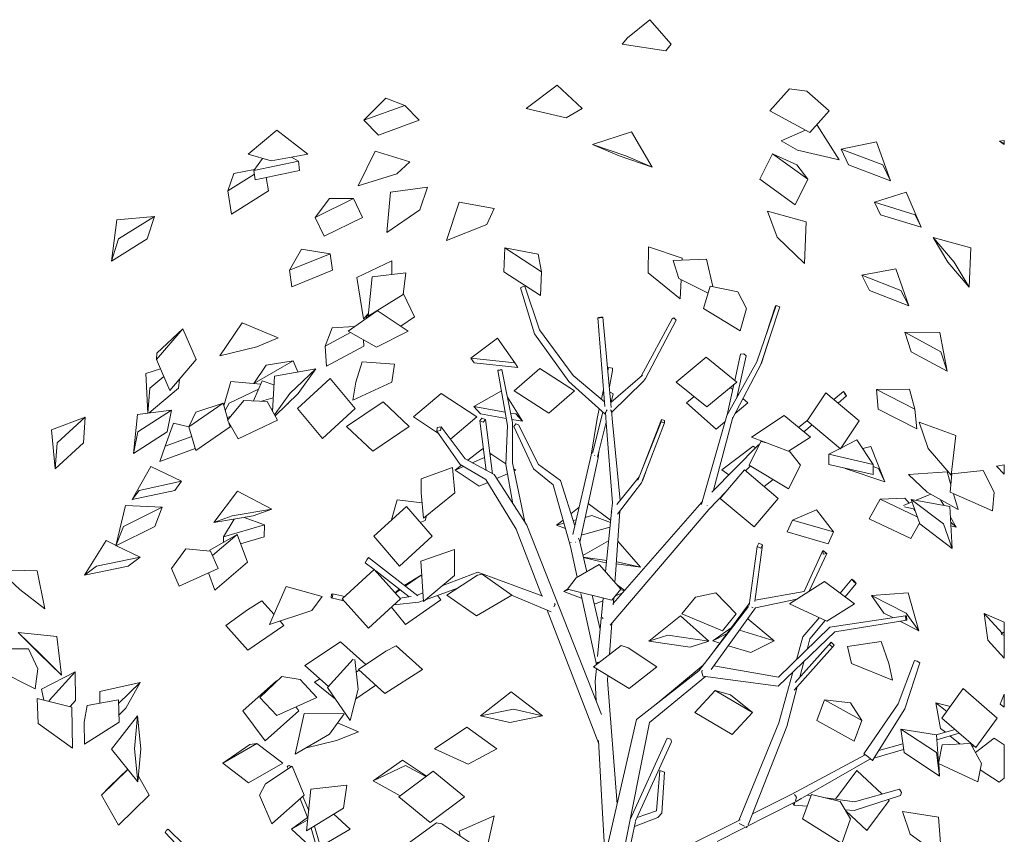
# Model space of a CAD drawing. Extents: x 169645 to 508157, y -5167 to 165945.
# Tile 52 of 130: x 267723 to 270990, y 76473 to 79177. Entities that reach past the tile are written whole.
import ezdxf

# ---------------------------------------------------------------- set-up
doc = ezdxf.new("R2010")
doc.units = 0
doc.header["$MEASUREMENT"] = 0
doc.layers.add('Plomberie Sanitaire', color=7, linetype='Continuous')
doc.layers.add('Végétation', color=7, linetype='Continuous')

msp = doc.modelspace()

# ---------------------------------------------------------------- linework, layer by layer
at = {"layer": 'Plomberie Sanitaire', "linetype": 'Continuous', "lineweight": 20}
for p, q in [((267752, 77089.2), (267650.7, 77089)), ((267783.5, 77022.8), (267752, 77089.2)), ((267774.5, 76956.5), (267641.7, 77022.8)), ((267774.5, 76956.5), (267783.5, 77022.8)), ((267896.3, 76896), (267780.6, 76924.4)), ((267784.9, 76841.7), (267780.6, 76924.4)), ((267897.8, 76758.9), (267896.3, 76896)), ((267897.8, 76758.9), (267784.9, 76841.7))]:
    msp.add_line(p, q, dxfattribs=at)
at = {"layer": 'Végétation', "linetype": 'Continuous', "lineweight": 20}
for p, q in [((269814.5, 79177.4), (269739.9, 79117.6)), ((269885.1, 79095.8), (269814.5, 79177.4)), ((269722.2, 79095.8), (269739.9, 79117.6)), ((269867.3, 79074), (269722.2, 79095.8)), ((269867.3, 79074), (269885.1, 79095.8)), ((269507.1, 78960.3), (269404.1, 78882.9)), ((269589.4, 78882.9), (269507.1, 78960.3)), ((270212.5, 78875.2), (270277.1, 78947.8)), ((270335.2, 78939.6), (270277.1, 78947.8)), ((270409.2, 78875.2), (270335.2, 78939.6)), ((268865.6, 78843.7), (268938.5, 78917.3)), ((268938.5, 78917.3), (269001.2, 78893)), ((268865.6, 78843.7), (269001.2, 78893)), ((269048.9, 78843.7), (269001.2, 78893)), ((269536.7, 78851.5), (269404.1, 78882.9)), ((269536.7, 78851.5), (269589.4, 78882.9)), ((270344.6, 78802.6), (270212.5, 78875.2)), ((270344.6, 78802.6), (270409.2, 78875.2)), ((268913.3, 78794.5), (268865.6, 78843.7)), ((268913.3, 78794.5), (269048.9, 78843.7)), ((268576, 78810.3), (268481, 78730.8)), ((268678.8, 78730.8), (268576, 78810.3)), ((270330.2, 78810.5), (270249.5, 78775.6)), ((270369.4, 78827.5), (270365.1, 78825.6)), ((270442.5, 78712.2), (270369.4, 78827.5)), ((269753.1, 78805.5), (269624.2, 78763.5)), ((269822.1, 78688.3), (269753.1, 78805.5)), ((270249.5, 78775.6), (270249.5, 78775.6)), ((270304, 78743.9), (270249.5, 78775.6)), ((270990.3, 78776.7), (270974.1, 78774.1)), ((270990.3, 78762.8), (270974.1, 78774.1)), ((270990.3, 78766.1), (270974.1, 78774.1)), ((270990.3, 78766.1), (270990.3, 78776.7)), ((268846.5, 78625.9), (268903, 78741.1)), ((268903, 78741.1), (269017.7, 78705.9)), ((269711.9, 78725.9), (269624.2, 78763.5)), ((269734.4, 78725.9), (269624.2, 78763.5)), ((270442.5, 78712.2), (270304, 78743.9)), ((270566.3, 78772.1), (270448.5, 78747.3)), ((270473.6, 78695.1), (270448.5, 78747.3)), ((270587.7, 78695.1), (270448.5, 78747.3)), ((270612.7, 78642.9), (270566.3, 78772.1)), ((270990.3, 78766.1), (270990.3, 78762.8)), ((268557.1, 78709.2), (268481, 78730.8)), ((268500.5, 78677), (268529.2, 78717.1)), ((268557.1, 78709.2), (268678.8, 78730.8)), ((268624.5, 78721.2), (268647.7, 78708)), ((269822.1, 78688.3), (269711.9, 78725.9)), ((269822.1, 78688.3), (269734.4, 78725.9)), ((270179.1, 78647.7), (270221, 78732.2)), ((270301.8, 78695.5), (270221, 78732.2)), ((270338.8, 78647.7), (270221, 78732.2)), ((268433.5, 78666.4), (268502.5, 78679.8)), ((268500.5, 78677), (268647.7, 78708)), ((268504.8, 78646.1), (268500.5, 78677)), ((268504.8, 78646.1), (268652.1, 78677)), ((268652.1, 78677), (268647.7, 78708)), ((268974.5, 78665.9), (269017.7, 78705.9)), ((269017.6, 78705.9), (269017.7, 78705.9)), ((270301.8, 78695.5), (270338.8, 78647.7)), ((270612.7, 78642.9), (270473.6, 78695.1)), ((270612.7, 78642.9), (270587.7, 78695.1)), ((268413.7, 78609), (268433.5, 78666.4)), ((268413.7, 78609), (268502.2, 78664.9)), ((268548.4, 78609), (268541.3, 78653.7)), ((268846.5, 78625.9), (268974.5, 78665.9)), ((270296.8, 78563.3), (270179.1, 78647.7)), ((270296.8, 78563.3), (270338.8, 78647.7)), ((268953.5, 78605), (269076.4, 78621.4)), ((269051.1, 78546), (269076.4, 78621.4)), ((268425.8, 78531.8), (268413.7, 78609)), ((268425.8, 78531.8), (268548.4, 78609)), ((268703.8, 78520.9), (268751.3, 78583.6)), ((268703.8, 78520.9), (268831, 78583.5)), ((268751.3, 78583.6), (268831, 78583.5)), ((268860.9, 78520.9), (268831, 78583.5)), ((268941.2, 78470.6), (268953.5, 78605)), ((270664.4, 78604.8), (270559.5, 78571.9)), ((270714, 78488.2), (270664.4, 78604.8)), ((268941.2, 78470.6), (269051.1, 78546)), ((269139.2, 78444.2), (269181.7, 78571.6)), ((269181.7, 78571.6), (269297.2, 78551)), ((269273.7, 78497.6), (269297.2, 78551)), ((269297.1, 78551), (269297.2, 78551)), ((270579, 78530), (270559.5, 78571.9)), ((270694.4, 78530), (270559.5, 78571.9)), ((268027.4, 78376), (268045.8, 78513.5)), ((268045.8, 78513.5), (268170.4, 78523.7)), ((268051.2, 78449.8), (268170.4, 78523.7)), ((268146.6, 78449.8), (268170.4, 78523.7)), ((268733.8, 78458.4), (268703.8, 78520.9)), ((268733.8, 78458.4), (268860.9, 78520.9)), ((270333, 78506.1), (270204.3, 78542.3)), ((270237.1, 78455), (270204.3, 78542.3)), ((270714, 78488.2), (270579, 78530)), ((270714, 78488.2), (270694.4, 78530)), ((269139.2, 78444.2), (269273.7, 78497.6)), ((270327.2, 78367.8), (270333, 78506.1)), ((268027.4, 78376), (268051.2, 78449.8)), ((268027.4, 78376), (268146.6, 78449.8)), ((270327.2, 78367.8), (270237.1, 78455)), ((270802.9, 78372), (270754, 78454.3)), ((270879.1, 78420.1), (270754, 78454.3)), ((270824.4, 78372), (270754, 78454.3)), ((268618.2, 78345.7), (268657.9, 78416)), ((268657.9, 78416), (268753.3, 78400.3)), ((269330.1, 78340.5), (269332.9, 78419.7)), ((269443.8, 78398.6), (269332.9, 78419.7)), ((269454.1, 78340.5), (269332.9, 78419.7)), ((269808.9, 78337.3), (269809.8, 78423.4)), ((269921.8, 78386.2), (269809.8, 78423.4)), ((270873.4, 78289.8), (270879.1, 78420.1)), ((268618.2, 78345.7), (268753.3, 78400.3)), ((268761, 78345.7), (268753.3, 78400.3)), ((269443.8, 78398.6), (269454.1, 78340.5)), ((270002.6, 78382.7), (269891.9, 78377.9)), ((269921.5, 78379.1), (269921.8, 78386.2)), ((270023.4, 78291.3), (270002.6, 78382.7)), ((268841.6, 78321.9), (268958.2, 78376.4)), ((268957.6, 78331.4), (268958.2, 78376.4)), ((269910.1, 78318), (269891.9, 78377.9)), ((270630.6, 78350.7), (270517.2, 78329.8)), ((270673.1, 78227.2), (270630.6, 78350.7)), ((270873.4, 78289.8), (270802.9, 78372)), ((270873.4, 78289.8), (270824.4, 78372)), ((268625.9, 78291), (268618.2, 78345.7)), ((268625.9, 78291), (268761, 78345.7)), ((268864.3, 78184.7), (268841.6, 78321.9)), ((268879.7, 78193), (268892.7, 78323.4)), ((268892.7, 78323.4), (269004.5, 78337.2)), ((268995.1, 78265.1), (269004.5, 78337.2)), ((269451.4, 78261.4), (269330.1, 78340.5)), ((269451.4, 78261.4), (269454.1, 78340.5)), ((269915.1, 78251.2), (269808.9, 78337.3)), ((270007.3, 78269.8), (269910.1, 78318)), ((270542.8, 78278.5), (270517.2, 78329.8)), ((270647.5, 78278.5), (270517.2, 78329.8)), ((269384.4, 78287.4), (269393.6, 78291.6)), ((269431.9, 78134.9), (269384.4, 78287.4)), ((269393.6, 78291.6), (269399.6, 78292.8)), ((269447.6, 78147.9), (269399.6, 78292.8)), ((269915.1, 78251.2), (269918.2, 78314)), ((269992.6, 78219), (270014.1, 78293.2)), ((270106.1, 78274.6), (270014.1, 78293.2)), ((268879.7, 78193), (268995.1, 78265.1)), ((269033.5, 78191.4), (268995.6, 78269.1)), ((269915.1, 78251.2), (269915.1, 78251.3)), ((270134.8, 78219), (270106.1, 78274.6)), ((270673.1, 78227.2), (270542.8, 78278.5)), ((270673.1, 78227.2), (270647.5, 78278.5)), ((270113.3, 78144.8), (269992.6, 78219)), ((270113.3, 78144.8), (270134.8, 78219)), ((270169.2, 78041.7), (270233.5, 78228.8)), ((270182.1, 78033.1), (270245.5, 78223.8)), ((270200.5, 78132.9), (270231.4, 78227.6)), ((270231.4, 78227.6), (270233.5, 78228.8)), ((270233.5, 78228.8), (270245.5, 78223.8)), ((268908.9, 78211.2), (268812.7, 78143.9)), ((268864.3, 78184.7), (268880.5, 78201.6)), ((268873, 78191.4), (268880.5, 78201.3)), ((268873, 78191.4), (268880, 78196.2)), ((268874.9, 78187.4), (268873, 78191.4)), ((269012.6, 78143.9), (268909.7, 78211.7)), ((268988, 78160.1), (269033.5, 78191.4)), ((269643.8, 78188.9), (269641.9, 78187.6)), ((269641.9, 78187.6), (269648.2, 78187.4)), ((269665.2, 77893.9), (269641.9, 78187.6)), ((269651.9, 78190.1), (269643.8, 78188.9)), ((269648.2, 78187.4), (269656.4, 78188.6)), ((269658.2, 78189.9), (269651.9, 78190.1)), ((269656.4, 78188.6), (269658.2, 78189.9)), ((269686.1, 77889.8), (269658.2, 78189.9)), ((269888, 78184.1), (269893.4, 78187.5)), ((269893.4, 78187.5), (269901.9, 78180.2)), ((268387.6, 78061.3), (268460.8, 78171.1)), ((268460.8, 78171.1), (268580.6, 78121.6)), ((268737.1, 78093.7), (268759.7, 78154.8)), ((268759.7, 78154.8), (268833.9, 78158.8)), ((269785.4, 77994.2), (269888, 78184.1)), ((269799.9, 77985.9), (269901.9, 78180.2)), ((268177, 78048.9), (268264.2, 78151.1)), ((268178.7, 78070.8), (268264.2, 78151.1)), ((268308.6, 78048.9), (268264.2, 78151.1)), ((268509.8, 78091.4), (268580.6, 78121.6)), ((268737.1, 78093.7), (268821.2, 78139.1)), ((268906.7, 78090.6), (268812.7, 78143.9)), ((268906.7, 78090.6), (269012.6, 78143.9)), ((269308.2, 78120.6), (269220.3, 78054.4)), ((269308.2, 78120.6), (269365.7, 78038.5)), ((269545.2, 77976.1), (269431.9, 78134.9)), ((269560.1, 77996.6), (269447.6, 78147.9)), ((270185.1, 78037.5), (270213.4, 78127.1)), ((270681.7, 78075.2), (270660.2, 78140)), ((270776.3, 78139.2), (270660.2, 78140)), ((270779.6, 78075.2), (270660.2, 78140)), ((270801.1, 78010.3), (270776.3, 78139.2)), ((268387.6, 78061.3), (268509.8, 78091.4)), ((268741.7, 78027.2), (268737.1, 78093.7)), ((268741.7, 78027.2), (268864.9, 78093.7)), ((268864.9, 78093.7), (268863.4, 78115.2)), ((268177, 78048.9), (268178.7, 78070.8)), ((269901.8, 77974.3), (270000.6, 78056.8)), ((270102.4, 77974.3), (270000.6, 78056.8)), ((270095.7, 77979.7), (270115.1, 78067.4)), ((270103.1, 77923.6), (270133.5, 78061.8)), ((270115.1, 78067.4), (270125.9, 78067.8)), ((270125.9, 78067.8), (270133.5, 78061.8)), ((270801.1, 78010.3), (270681.7, 78075.2)), ((270801.1, 78010.3), (270779.6, 78075.2)), ((268221.4, 77946.6), (268177, 78048.9)), ((268221.4, 77946.6), (268308.6, 78048.9)), ((268499.5, 77970.1), (268541.5, 78031)), ((268500, 77970), (268631, 78045.1)), ((268541.5, 78031), (268631, 78045.1)), ((268646.5, 78008), (268631, 78045.1)), ((268859.1, 78041.9), (268838.2, 77974)), ((268859.1, 78041.9), (268967.3, 78033.5)), ((268957.8, 77974), (268967.3, 78033.5)), ((269231.2, 78038.5), (269220.3, 78054.4)), ((269365.7, 78038.5), (269220.3, 78054.4)), ((269376.6, 78022.6), (269231.2, 78038.5)), ((269376.6, 78022.6), (269365.7, 78038.5)), ((269674.8, 78011.7), (269677.2, 78022.5)), ((269677.2, 78022.5), (269689.9, 78020.5)), ((270069.3, 77863.3), (270169.2, 78041.7)), ((270088.3, 77853.2), (270185.1, 78037.5)), ((270182.1, 78033.1), (270182.9, 78035.6)), ((268141.4, 78003.3), (268190, 78018.8)), ((268147.9, 77871.3), (268141.4, 78003.3)), ((268154.8, 77954.3), (268201.2, 77993.2)), ((268562.4, 77877.1), (268568.4, 77994.5)), ((268568.4, 77994.5), (268705.6, 78018.3)), ((268619.6, 77936.3), (268705.6, 78018.3)), ((268647.3, 77936.3), (268705.6, 78018.3)), ((269310.1, 78012.5), (269322.8, 78015.3)), ((269310.4, 78013.8), (269310.1, 78012.5)), ((269341.9, 77830.5), (269310.1, 78012.5)), ((269323.1, 78016.6), (269310.4, 78013.8)), ((269322.8, 78015.3), (269323.1, 78016.6)), ((269358.7, 77840.8), (269323.1, 78016.6)), ((269363.8, 77945.3), (269448.8, 78019.3)), ((269476.6, 78002), (269448.8, 78019.3)), ((269564.1, 77945.3), (269448.8, 78019.3)), ((269476.6, 78002), (269564.1, 77945.3)), ((269664, 77908.9), (269560.1, 77996.6)), ((269679.7, 77958.4), (269690.7, 78013.4)), ((269684.5, 77906.8), (269789.4, 77997.7)), ((269689.9, 78020.5), (269690.7, 78013.4)), ((268250.6, 77954.3), (268252.9, 77983.6)), ((268400.6, 77895.4), (268423.2, 77976.8)), ((268423.2, 77976.8), (268523.3, 77967.9)), ((268499, 77912.1), (268527.8, 77978.2)), ((268527.8, 77978.2), (268566.9, 77965.3)), ((268645, 77886.3), (268753.7, 77985.9)), ((268836.7, 77886.3), (268753.7, 77985.9)), ((268828.6, 77914.5), (268957.8, 77974)), ((268828.6, 77914.5), (268838.2, 77974)), ((269666.2, 77867.9), (269545.2, 77976.1)), ((269687.5, 77874.8), (269793.3, 77977.6)), ((269799.9, 77985.9), (269793.3, 77977.6)), ((270003.5, 77891.8), (269901.8, 77974.3)), ((270003.5, 77891.8), (270102.4, 77974.3)), ((270070.6, 77865.7), (270092.8, 77966.3)), ((268148.3, 77871.4), (268154.8, 77954.3)), ((268152.3, 77871.9), (268250.6, 77954.3)), ((268418.1, 77905), (268516, 77951.3)), ((268569.1, 77865.3), (268619.6, 77936.3)), ((268570.4, 77863), (268647.3, 77936.3)), ((269029.5, 77858.6), (269121.5, 77936.9)), ((269239.6, 77858.6), (269121.5, 77936.9)), ((269321.8, 77945.4), (269229.7, 77892.9)), ((269479.1, 77871.2), (269363.8, 77945.3)), ((269479.1, 77871.2), (269564.1, 77945.3)), ((269653.6, 77917.7), (269660.8, 77949.7)), ((269681.3, 77941), (269682.1, 77941.1)), ((269682.1, 77941.1), (269692.8, 77935.9)), ((269685.9, 77908), (269692.8, 77935.9)), ((269935.8, 77905.2), (269961.1, 77926.2)), ((270089.1, 77949.8), (270081.3, 77956.7)), ((270108.2, 77932.8), (270105.6, 77935.1)), ((270336.3, 77846.2), (270398.1, 77939.1)), ((270508.2, 77846.2), (270398.1, 77939.1)), ((270424.4, 77916.9), (270457, 77943)), ((270438.9, 77904.7), (270467.2, 77928.3)), ((270457, 77943), (270461.6, 77934.7)), ((270462.6, 77936.5), (270457, 77943)), ((270461.6, 77934.7), (270467.2, 77928.3)), ((270467.2, 77928.3), (270462.6, 77936.5)), ((270675.4, 77950.7), (270565.7, 77949.9)), ((270572.2, 77884.8), (270565.7, 77949.9)), ((270693.6, 77884.8), (270565.7, 77949.9)), ((270675.4, 77950.7), (270693.6, 77884.8)), ((268284.4, 77825.5), (268398.1, 77904)), ((268307.2, 77875.1), (268398.1, 77904)), ((268414.1, 77850.1), (268398.1, 77904)), ((268405.2, 77880.2), (268418.1, 77905)), ((268466.5, 77913.6), (268412.3, 77847.9)), ((268466.5, 77913.6), (268543.8, 77910)), ((268525.7, 77910.8), (268564.7, 77922.6)), ((268579, 77847.9), (268543.8, 77910)), ((268609.9, 77900.7), (268614, 77901.9)), ((268614, 77901.9), (268616.3, 77906.8)), ((268807.8, 77827.1), (268929.2, 77908.8)), ((269015.9, 77827.1), (268929.2, 77908.8)), ((269251.9, 77868.7), (269229.7, 77892.9)), ((269334.1, 77874.9), (269229.7, 77892.9)), ((269391.9, 77844.6), (269341.9, 77923.9)), ((270034.1, 77817.9), (269935.8, 77905.2)), ((270097.4, 77870.4), (270139.3, 77905.2)), ((270139.3, 77905.2), (270123.2, 77919.5)), ((268101, 77737.6), (268113.5, 77866.9)), ((268113.5, 77866.9), (268226.7, 77881.4)), ((268114.8, 77809.5), (268226.7, 77881.4)), ((268213, 77809.5), (268226.7, 77881.4)), ((268284.4, 77825.5), (268307.2, 77875.1)), ((268412.3, 77856.4), (268423.8, 77861.8)), ((268557.9, 77885), (268562.9, 77886.5)), ((268728, 77786.8), (268645, 77886.3)), ((268728, 77786.8), (268836.7, 77886.3)), ((269337.8, 77853.9), (269251.9, 77868.7)), ((269369.6, 77868.7), (269352.4, 77871.7)), ((269391.9, 77844.6), (269369.6, 77868.7)), ((269624.2, 77738.3), (269658.3, 77875)), ((269639.1, 77853.6), (269646.3, 77885.7)), ((269666.2, 77867.9), (269667, 77870.4)), ((269667.2, 77868.9), (269666.2, 77867.9)), ((269669.6, 77838.7), (269666.7, 77874.2)), ((269668.1, 77873.6), (269670.4, 77880.4)), ((269670.4, 77880.4), (269672.5, 77882.5)), ((269683.7, 77882.1), (269685.5, 77880.4)), ((269685.5, 77880.4), (269684.5, 77878.3)), ((269690.6, 77841.4), (269687, 77879.5)), ((269986, 77569.2), (270069.3, 77863.3)), ((270259.3, 77864), (270151.4, 77791.2)), ((270347.2, 77791.2), (270259.3, 77864)), ((270700.2, 77819.8), (270572.2, 77884.8)), ((270700.2, 77819.8), (270693.6, 77884.8)), ((267829, 77816.3), (267940.7, 77858)), ((267847.3, 77772.3), (267940.7, 77858)), ((267934.6, 77772.3), (267940.7, 77858)), ((268205.6, 77761.7), (268233.6, 77838.2)), ((268233.6, 77838.2), (268284.8, 77826.4)), ((268447.5, 77785.8), (268412.3, 77847.9)), ((268421.5, 77825.5), (268417.6, 77838.6)), ((268447.5, 77785.8), (268579, 77847.9)), ((268894.5, 77745.5), (268807.8, 77827.1)), ((268894.5, 77745.5), (269015.9, 77827.1)), ((269113, 77803.3), (269029.5, 77858.6)), ((269121.3, 77826.4), (269108.9, 77823.5)), ((269119.9, 77814.1), (269121.3, 77826.4)), ((269201.5, 77719.4), (269121.3, 77826.4)), ((269152.6, 77784.6), (269239.6, 77858.6)), ((269257.1, 77855.2), (269250, 77846)), ((269250, 77846), (269261.5, 77841.6)), ((269271.2, 77681.3), (269250, 77846)), ((269268.6, 77850.8), (269257.1, 77855.2)), ((269261.5, 77841.6), (269268.6, 77850.8)), ((269291.8, 77670), (269268.6, 77850.8)), ((269336, 77701.2), (269341.9, 77830.5)), ((269391.9, 77844.6), (269356.7, 77850.6)), ((269358.3, 77707), (269358.7, 77840.8)), ((269362.7, 77826.6), (269369.4, 77836.1)), ((269427.8, 77686.7), (269362.7, 77826.6)), ((269369.4, 77836.1), (269378.5, 77832.7)), ((269444.7, 77700.9), (269378.5, 77832.7)), ((269619.9, 77732.2), (269639.1, 77853.6)), ((269640.5, 77725.9), (269669.3, 77841.6)), ((269689.8, 77573.8), (269669.6, 77838.7)), ((269715.4, 77581.9), (269690.6, 77841.4)), ((269774, 77648.6), (269852.1, 77842.9)), ((269780.8, 77665.5), (269852.7, 77850.2)), ((269786.9, 77640.3), (269862.7, 77839.4)), ((269851.4, 77841.1), (269852.1, 77842.9)), ((269852.7, 77850.2), (269852.1, 77842.9)), ((269852.1, 77842.9), (269862.7, 77839.4)), ((269863.3, 77846.8), (269852.7, 77850.2)), ((269862.7, 77839.4), (269863.3, 77846.8)), ((270025.9, 77615.7), (270088.3, 77853.2)), ((270034.1, 77817.9), (270063.3, 77842.1)), ((270087.7, 77855.8), (270088, 77855.5)), ((270088, 77855.5), (270087.8, 77855.5)), ((270088, 77855.5), (270088.2, 77856.1)), ((270307.9, 77823.8), (270336.6, 77846.7)), ((270324.9, 77809.6), (270352.5, 77832.6)), ((270446.4, 77753.3), (270336.3, 77846.2)), ((270446.4, 77753.3), (270508.2, 77846.2)), ((270829.1, 77797), (270708, 77841.4)), ((270737.3, 77753.7), (270708, 77841.4)), ((267841.2, 77686.5), (267829, 77816.3)), ((268101, 77737.6), (268114.8, 77809.5)), ((268101, 77737.6), (268213, 77809.5)), ((268205.6, 77761.7), (268293.9, 77793.6)), ((268307.8, 77747), (268284.4, 77825.5)), ((268307.8, 77747), (268421.5, 77825.5)), ((269108.9, 77823.5), (269107.5, 77811.3)), ((269107.5, 77811.3), (269119.9, 77814.1)), ((269184.3, 77700.7), (269107.5, 77811.3)), ((270813.5, 77666), (270829.1, 77797)), ((267841.2, 77686.5), (267847.3, 77772.3)), ((267841.2, 77686.5), (267934.6, 77772.3)), ((268188.2, 77711.1), (268205.6, 77761.7)), ((270019.5, 77609.2), (270175.2, 77766.7)), ((270052.9, 77682.9), (270156.8, 77761.9)), ((270143.6, 77698.9), (270182.7, 77777.1)), ((270274.2, 77745.6), (270151.4, 77791.2)), ((270164.8, 77756.1), (270156.8, 77761.9)), ((270175.2, 77766.7), (270178, 77767.8)), ((270199, 77773.5), (270182.7, 77777.1)), ((270194.4, 77774.5), (270195.3, 77774.8)), ((270274.2, 77745.6), (270347.2, 77791.2)), ((270501.4, 77782.4), (270447.6, 77755.1)), ((270501.4, 77782.4), (270555, 77701.3)), ((270547.4, 77760.9), (270520.5, 77753.6)), ((270594.4, 77643.9), (270547.4, 77760.9)), ((268188.2, 77711.1), (268305.8, 77753.5)), ((269209.9, 77714.8), (269258.5, 77753.1)), ((269258.5, 77753.1), (269262.2, 77750.8)), ((269283.1, 77738.1), (269289.3, 77734.4)), ((269283.9, 77732.1), (269289.3, 77734.4)), ((269336.1, 77703.5), (269289.3, 77734.4)), ((269558.2, 77468.8), (269619.9, 77732.2)), ((269629.1, 77731), (269629.8, 77731.1)), ((269629.8, 77731.1), (269630.2, 77730.9)), ((269642.7, 77723.6), (269645.1, 77744.4)), ((270313.5, 77698.9), (270276.2, 77746.8)), ((270445.5, 77754.1), (270408, 77735)), ((270408.5, 77701.3), (270408, 77735)), ((270555, 77701.3), (270408, 77735)), ((270813.5, 77666), (270737.3, 77753.7)), ((269167.7, 77681.7), (269188.7, 77698.2)), ((269270.3, 77650.8), (269184.3, 77700.7)), ((269297, 77667.2), (269201.5, 77719.4)), ((269225, 77706.6), (269265.7, 77724.2)), ((269359.8, 77570.6), (269336, 77701.2)), ((269399.1, 77510.1), (269358.3, 77707)), ((269517.5, 77647.7), (269444.7, 77700.9)), ((269581.7, 77443.1), (269642.7, 77723.6)), ((269639.7, 77726.3), (269640.5, 77725.9)), ((269640.5, 77725.9), (269640.2, 77725.8)), ((270131.7, 77679.6), (270147.7, 77696.4)), ((270274.4, 77620.7), (270143.6, 77698.9)), ((270274.4, 77620.7), (270313.5, 77698.9)), ((270313.5, 77698.9), (270313.4, 77698.9)), ((270555.6, 77667.6), (270408.5, 77701.3)), ((270555.6, 77667.6), (270555, 77701.3)), ((270990.3, 77699.9), (270964.9, 77695.8)), ((270990.3, 77668.8), (270964.9, 77695.8)), ((270990.3, 77668.8), (270990.3, 77699.9)), ((268096.7, 77584.7), (268158.4, 77694.6)), ((268158.4, 77694.6), (268259.9, 77645.4)), ((269054.8, 77653.4), (269159.7, 77691.4)), ((269159.6, 77691.4), (269159.7, 77691.4)), ((269167.5, 77607.1), (269159.7, 77691.4)), ((269167.7, 77681.7), (269195.9, 77694)), ((269247.5, 77629), (269167.7, 77681.7)), ((269406.1, 77499.4), (269297, 77667.2)), ((269305.5, 77654.1), (269341.7, 77669.9)), ((269369.1, 77681.7), (269362.6, 77686)), ((269364, 77679.5), (269369.1, 77681.7)), ((269492.9, 77633.4), (269427.8, 77686.7)), ((269791.7, 77652.1), (269800.7, 77676.5)), ((270047.8, 77588.6), (270127.8, 77682.9)), ((270075.9, 77666.2), (270052.9, 77682.9)), ((270239.9, 77588.6), (270127.8, 77682.9)), ((270462.7, 77687.9), (270462.2, 77689)), ((270594.4, 77643.9), (270462.7, 77687.9)), ((270573, 77687.9), (270555.2, 77693.9)), ((270594.4, 77643.9), (270573, 77687.9)), ((270800.5, 77676.9), (270672, 77667.7)), ((270734.6, 77609.4), (270672, 77667.7)), ((270813.2, 77633.7), (270800.5, 77676.9)), ((270811, 77608.8), (270816.5, 77670.3)), ((270920.6, 77681.2), (270816.5, 77670.3)), ((270956.8, 77608.8), (270920.6, 77681.2)), ((268119, 77615.1), (268259.9, 77645.4)), ((268237.7, 77615.1), (268259.9, 77645.4)), ((269054.8, 77653.4), (269055.1, 77607.1)), ((269247.5, 77629), (269276, 77641.4)), ((269370.5, 77485.8), (269270.3, 77650.8)), ((269551.3, 77428.4), (269492.9, 77633.4)), ((269564.9, 77497.5), (269517.5, 77647.7)), ((269704.6, 77568.6), (269778.7, 77660.3)), ((269707.1, 77536.4), (269786.9, 77640.3)), ((269786.9, 77640.3), (269791.7, 77652.1)), ((269786.9, 77640.3), (269787.8, 77642.9)), ((270193, 77628.1), (270223.4, 77651.2)), ((268096.7, 77584.7), (268119, 77615.1)), ((268096.7, 77584.7), (268237.7, 77615.1)), ((268366.9, 77508.4), (268446.3, 77612.5)), ((268446.3, 77612.5), (268559.5, 77553.1)), ((269062.9, 77522.7), (269055.1, 77607.1)), ((269062.9, 77522.7), (269167.5, 77607.1)), ((270010.4, 77551.6), (270067.5, 77611.8)), ((270746.8, 77602.5), (270697.7, 77582.1)), ((270837.6, 77551.1), (270734.6, 77609.4)), ((270951.4, 77547.3), (270811, 77608.8)), ((270837.6, 77551.1), (270822, 77604)), ((270951.4, 77547.3), (270956.8, 77608.8)), ((268042.4, 77430.5), (268073.8, 77564.8)), ((268073.8, 77564.8), (268195.8, 77559.4)), ((268957.3, 77516.9), (268976.1, 77583.9)), ((268976.1, 77583.9), (269058.2, 77573.9)), ((269609.7, 77571.8), (269684.1, 77516.7)), ((269686.9, 77544.8), (269689.8, 77573.8)), ((269692.8, 77239.3), (269986.3, 77575.6)), ((269986.2, 77569), (269986, 77569.2)), ((269986, 77569.2), (269986.6, 77569.1)), ((269986.3, 77575.6), (269988.4, 77577.8)), ((270004.1, 77565.6), (270004.6, 77565.5)), ((270004.6, 77565.5), (270004.8, 77565.3)), ((270160, 77494.3), (270047.8, 77588.6)), ((270160, 77494.3), (270239.9, 77588.6)), ((270541.9, 77520.5), (270578.5, 77585.9)), ((270660.3, 77589.5), (270578.5, 77585.9)), ((270701.7, 77527.6), (270578.5, 77585.9)), ((270684.7, 77576.7), (270655.3, 77564.5)), ((270660.3, 77589.5), (270674.3, 77572.4)), ((270710, 77503.8), (270681.8, 77585)), ((270810.1, 77561.9), (270681.8, 77585)), ((270789, 77503.8), (270681.8, 77585)), ((270789.5, 77565.6), (270779.1, 77584.2)), ((268067.3, 77495), (268195.8, 77559.4)), ((268171, 77495), (268195.8, 77559.4)), ((268428.2, 77530.7), (268559.5, 77553.1)), ((268498.1, 77530.7), (268559.5, 77553.1)), ((268898.2, 77462.6), (269006.3, 77561.9)), ((269091.5, 77462.6), (269006.3, 77561.9)), ((269552.3, 77537.7), (269579.5, 77559.6)), ((269667.3, 77345.5), (269686.7, 77542.3)), ((269682.4, 77167.5), (270010.4, 77551.6)), ((269687.5, 77545.7), (269685.7, 77543.1)), ((269685.7, 77543.1), (269688.2, 77541)), ((269699.9, 77335.6), (269714.7, 77546.3)), ((270366.8, 77550.7), (270287.7, 77515.9)), ((270366.8, 77550.7), (270423.7, 77476.9)), ((270693.2, 77552.2), (270659.3, 77560.5)), ((270690.3, 77552.9), (270694.9, 77547.3)), ((270817.2, 77422.5), (270810.1, 77561.9)), ((270837.6, 77551.1), (270837.5, 77551.1)), ((268366.9, 77508.4), (268428.2, 77530.7)), ((268366.9, 77508.4), (268498.1, 77530.7)), ((268399.6, 77460.8), (268435, 77520)), ((268399.6, 77460.8), (268535, 77500.4)), ((268467.5, 77525.5), (268535, 77500.4)), ((268534.5, 77460.8), (268535, 77500.4)), ((269052.2, 77508.4), (269068.6, 77515.5)), ((269068.6, 77515.5), (269073.1, 77530.9)), ((269654.2, 76871.2), (269406.1, 77499.4)), ((269504.8, 77499.6), (269526.1, 77516.7)), ((269504.8, 77499.6), (269529.1, 77506.2)), ((269534.1, 77488.7), (269504.8, 77499.6)), ((269559.6, 77514.6), (269569.6, 77517.3)), ((269599.6, 77525.5), (269621.9, 77531.5)), ((269683.3, 77508.6), (269621.9, 77531.5)), ((270269.9, 77476.9), (270287.7, 77515.9)), ((270423.7, 77476.9), (270287.7, 77515.9)), ((270680.3, 77455), (270541.9, 77520.5)), ((270680.3, 77455), (270709, 77506.5)), ((270817.2, 77422.5), (270710, 77503.8)), ((270817.2, 77422.5), (270789, 77503.8)), ((270830.1, 77493.1), (270811.9, 77525.6)), ((270830.1, 77493.1), (270812.8, 77509.3)), ((268042.4, 77430.5), (268067.3, 77495)), ((268042.4, 77430.5), (268171, 77495)), ((268353.7, 77416.4), (268444.6, 77468.5)), ((268362.9, 77398.7), (268444.6, 77468.5)), ((268478.9, 77376.4), (268444.6, 77468.5)), ((269455.3, 77265.2), (269370.5, 77485.8)), ((269590.2, 77467.7), (269587.3, 77468.8)), ((269590.2, 77467.7), (269681.8, 77492.7)), ((270406, 77437.9), (270269.9, 77476.9)), ((270406, 77437.9), (270423.7, 77476.9)), ((270830.1, 77493.1), (270813.4, 77497.2)), ((267938, 77334.1), (268009.5, 77448.2)), ((268009.5, 77448.2), (268042.8, 77432.2)), ((268399.4, 77442.6), (268399.6, 77460.8)), ((268456, 77437.9), (268534.5, 77460.8)), ((268983.4, 77363.4), (268898.2, 77462.6)), ((268983.4, 77363.4), (269091.5, 77462.6)), ((269552, 77442.4), (269552.3, 77443.5)), ((269552, 77442.4), (269552.5, 77442.5)), ((269552.3, 77442.2), (269552, 77442.4)), ((269567.7, 77443.2), (269568.3, 77443.3)), ((269568.3, 77443.3), (269568.6, 77443)), ((269580.5, 77448.2), (269577.9, 77456.6)), ((269604.5, 77344.8), (269580.5, 77448.2)), ((269677.3, 77447.6), (269592.1, 77398.5)), ((269782.6, 77360.2), (269707.7, 77446.6)), ((270162.6, 77246.5), (270188.2, 77434.3)), ((270176, 77440.3), (270170.1, 77429.3)), ((270188.2, 77434.3), (270176, 77440.3)), ((270182.3, 77423.3), (270188.2, 77434.3)), ((268044.4, 77431.5), (268122.9, 77393.8)), ((268274.8, 77420.8), (268226.7, 77355.3)), ((268274.8, 77420.8), (268356.3, 77413.7)), ((268352.6, 77414), (268353.7, 77416.4)), ((268382.1, 77355.3), (268356.3, 77413.7)), ((269054.4, 77379.7), (269166.3, 77419.1)), ((269165.7, 77332.6), (269166.3, 77419.1)), ((269573.5, 77326.7), (269551.3, 77428.4)), ((270143.5, 77234.2), (270170.1, 77429.3)), ((270170.1, 77429.3), (270182.3, 77423.3)), ((270325.7, 77279.9), (270388.5, 77415)), ((270343.2, 77280.2), (270401.6, 77405.6)), ((270401.6, 77405.6), (270388.5, 77415)), ((270388.5, 77415), (270389.1, 77402.9)), ((270389.1, 77402.9), (270401.6, 77405.6)), ((267978.1, 77364), (268122.9, 77393.8)), ((268082.8, 77364), (268122.9, 77393.8)), ((268371, 77284.3), (268478.9, 77376.4)), ((268869.2, 77374.7), (268875.1, 77384.4)), ((268898.8, 77351.9), (268869.2, 77374.7)), ((268875.1, 77384.4), (268880.2, 77391.7)), ((269044.6, 77265.2), (268880.2, 77391.7)), ((269063.4, 77246.1), (269054.4, 77379.7)), ((269646.5, 77369.2), (269570.1, 77324.6)), ((269670.9, 77382.6), (269593.3, 77393.2)), ((269657.9, 77377.3), (269593.5, 77392.4)), ((269718, 77287.4), (269646.5, 77369.2)), ((269670.2, 77375.6), (269657.9, 77377.3)), ((269782.6, 77360.2), (269702.4, 77371.2)), ((269709.6, 77377.3), (269702.9, 77378.2)), ((269782.6, 77360.2), (269709.6, 77377.3)), ((267781.5, 77347.9), (267652.9, 77351.6)), ((267723.7, 77286.5), (267652.9, 77351.6)), ((267806.2, 77221.5), (267781.5, 77347.9)), ((267938, 77334.1), (267978.1, 77364)), ((267938, 77334.1), (268082.8, 77364)), ((268252.5, 77296.9), (268226.7, 77355.3)), ((268252.5, 77296.9), (268382.1, 77355.3)), ((268371, 77284.3), (268350, 77340.8)), ((268793.5, 77255), (268899.8, 77352.8)), ((268986.6, 77255), (268899.8, 77352.8)), ((269015.4, 77262.2), (268904.4, 77347.6)), ((269243.2, 77343.9), (269126.9, 77299.8)), ((269242.1, 77334.1), (269257.8, 77337.2)), ((269458.6, 77264), (269243.2, 77343.9)), ((269356, 77267.7), (269257.8, 77337.2)), ((269000.6, 77299.9), (269054.9, 77333.8)), ((269002.7, 77297.5), (269054.9, 77333.8)), ((269057.8, 77330.3), (269054.9, 77333.8)), ((269063.4, 77246.1), (269165.7, 77332.6)), ((269242.1, 77334.1), (269140.8, 77267.7)), ((269540.5, 77287.4), (269570.1, 77324.6)), ((269698, 77310.2), (269699.9, 77335.6)), ((270393.5, 77312.5), (270277.9, 77238.2)), ((270493.3, 77238.2), (270393.5, 77312.5)), ((270445.4, 77273.8), (270484.9, 77319.9)), ((270462.2, 77261.3), (270499.3, 77305.4)), ((270484.9, 77319.9), (270491.2, 77311.6)), ((270492.9, 77313.8), (270484.9, 77319.9)), ((270491.2, 77311.6), (270499.3, 77305.4)), ((270499.3, 77305.4), (270492.9, 77313.8)), ((267806.2, 77221.5), (267723.7, 77286.5)), ((268552.3, 77169.5), (268606.9, 77295.7)), ((268606.9, 77295.7), (268727, 77262.7)), ((268762.7, 77272), (268757.3, 77270.5)), ((268761.6, 77260.1), (268762.7, 77272)), ((268802.4, 77263.2), (268762.7, 77272)), ((268968.4, 77275.5), (268983.4, 77286.8)), ((268969.5, 77274.3), (268985.3, 77285.3)), ((269000.1, 77299.5), (269000.6, 77299.9)), ((269061.5, 77275), (269041.7, 77267.5)), ((269175.5, 77290.4), (269069.9, 77251.5)), ((269528.9, 77279.5), (269541.5, 77288.7)), ((269528.9, 77279.5), (269545.2, 77286.2)), ((269589, 77255.8), (269528.9, 77279.5)), ((269688.5, 77250.2), (269540.5, 77287.4)), ((269636.8, 77036.9), (269585.3, 77272.5)), ((269688.5, 77250.2), (269718, 77287.4)), ((269700.5, 77265.4), (269724, 77275)), ((269706.6, 77300.4), (269730.7, 77282.7)), ((269729.7, 77281.6), (269717.3, 77286.5)), ((270033.1, 77275.5), (269966, 77261)), ((270100.9, 77204.8), (270033.1, 77275.5)), ((270163.2, 77250.7), (270325.7, 77279.9)), ((270671.5, 77274.8), (270549.5, 77265.7)), ((270706.6, 77149.2), (270671.5, 77274.8)), ((268479.5, 77218), (268526.9, 77248.4)), ((268567, 77203.5), (268526.9, 77248.4)), ((268692.3, 77216.1), (268727, 77262.7)), ((268726.9, 77262.6), (268727, 77262.7)), ((268757.3, 77270.5), (268756.2, 77258.6)), ((268756.2, 77258.6), (268761.6, 77260.1)), ((268798.9, 77248.9), (268756.2, 77258.6)), ((268880.3, 77157.3), (268793.5, 77255)), ((268880.3, 77157.3), (268986.6, 77255)), ((269048.1, 77243.5), (268964.5, 77234.7)), ((269022.6, 77263.3), (268984.3, 77257.6)), ((269003, 77169.7), (269120.8, 77251.8)), ((269063.2, 77249.1), (269048.1, 77243.5)), ((269120.8, 77251.8), (269109.3, 77266)), ((269239, 77198.1), (269140.8, 77267.7)), ((269239, 77198.1), (269356, 77267.7)), ((269486.7, 77212.1), (269354.7, 77266.9)), ((269499.5, 77235.9), (269498.1, 77239.2)), ((269649, 77153.1), (269622.6, 77266.8)), ((269634, 77238.1), (269628.8, 77240.1)), ((269634, 77238.1), (269658, 77247.9)), ((269640.5, 77063.5), (269658.9, 77257.6)), ((269692.5, 77234.9), (269694.1, 77257.3)), ((269920.1, 77204.8), (269966, 77261)), ((270008.3, 77057), (270144.4, 77240.7)), ((270165.1, 77225.6), (270301.5, 77253.4)), ((270401.4, 77180.5), (270277.9, 77238.2)), ((270401.4, 77180.5), (270493.3, 77238.2)), ((270493.3, 77238.2), (270493.1, 77238.3)), ((270591.1, 77207.5), (270549.5, 77265.7)), ((270665, 77207.5), (270549.5, 77265.7)), ((268479.5, 77218), (268406.9, 77166.8)), ((268552.3, 77169.5), (268692.3, 77216.1)), ((269003, 77169.7), (268956.6, 77227.5)), ((269644.4, 76773.3), (269473.6, 77217.5)), ((269486.7, 77212.1), (269486.8, 77212.2)), ((269495.2, 77228), (269499.5, 77235.9)), ((269976.4, 77015.6), (270141.7, 77230)), ((270018.1, 77020.4), (270165.1, 77225.6)), ((270152.5, 77227.6), (270155.5, 77226.1)), ((270155.5, 77226.1), (270156.2, 77227.6)), ((270620.6, 77192.6), (270591.1, 77207.5)), ((270706.6, 77149.2), (270665, 77207.5)), ((270935.3, 77117.7), (270923.6, 77206.1)), ((270990.3, 77177.2), (270923.6, 77206.1)), ((270983.4, 77140.9), (270923.6, 77206.1)), ((268599.9, 77166.8), (268587.1, 77181.1)), ((269656.3, 77193), (269657.4, 77192.2)), ((269657.4, 77192.2), (269659.7, 77189.9)), ((269680.2, 77070.4), (269687.9, 77173.9)), ((269811.3, 77115), (269916.1, 77198.3)), ((269916.1, 77198.3), (270009.6, 77115)), ((270055, 77148.7), (269920.1, 77204.8)), ((270055, 77148.7), (270100.9, 77204.8)), ((270138.8, 77188.9), (270227, 77115.4)), ((270321.9, 77129.4), (270375.8, 77192.4)), ((270345.4, 77122.5), (270396.2, 77182.9)), ((270411.6, 77160.9), (270662, 77198.9)), ((270428.2, 77145.1), (270667.4, 77184.7)), ((270706.6, 77149.2), (270644, 77180.8)), ((270665.7, 77198.6), (270662, 77198.9)), ((270662, 77198.9), (270663.6, 77184.9)), ((270663.6, 77184.9), (270667.4, 77184.7)), ((270667.4, 77184.7), (270665.7, 77198.6)), ((270990.3, 77145.5), (270990.3, 77177.2)), ((267788.8, 77072.3), (267718, 77143.1)), ((267846.8, 77130), (267718, 77143.1)), ((267791.5, 77072.3), (267718, 77143.1)), ((268480, 77085.2), (268406.9, 77166.8)), ((268480, 77085.2), (268599.9, 77166.8)), ((270022.7, 77115.4), (270084.1, 77159.3)), ((270227, 77115.4), (270111.5, 77150.8)), ((270240.4, 76964.9), (270428.2, 77145.1)), ((270241.3, 76994.5), (270411.6, 77160.9)), ((270979.4, 77138.3), (270990.3, 77145.5)), ((270990.3, 77145.2), (270990.3, 77145.5)), ((270990.3, 77133.3), (270990.3, 77145.2)), ((267862.2, 77001.5), (267846.8, 77130)), ((268669.8, 77034.2), (268787.3, 77112.8)), ((268871.5, 77036.7), (268787.3, 77112.8)), ((269811.3, 77115), (269873.4, 77134.9)), ((269947.5, 77095), (269811.3, 77115)), ((270009.6, 77115), (269873.4, 77134.9)), ((269947.5, 77095), (270009.6, 77115)), ((270022.7, 77115.4), (270068.7, 77138.5)), ((270046.3, 77108.2), (270022.7, 77115.4)), ((270149.6, 77076.6), (270227, 77115.4)), ((270296.1, 76977.6), (270415.3, 77110.9)), ((270300.3, 77052.1), (270321.9, 77129.4)), ((270336, 77087), (270345.4, 77122.5)), ((270415.3, 77110.9), (270410.4, 77104)), ((270425.4, 77100.9), (270415.3, 77110.9)), ((270581.6, 77113.8), (270470.5, 77096.5)), ((270607.1, 77040.6), (270581.6, 77113.8)), ((270990.3, 77057.7), (270935.3, 77117.7)), ((270990.3, 77133.3), (270979.4, 77138.3)), ((270990.3, 77133.3), (270990.3, 77057.7)), ((268937.9, 77081.4), (268847, 77020.2)), ((268937.9, 77081.4), (268972.5, 77099.3)), ((269060.1, 77020.2), (268972.5, 77099.3)), ((269627, 77029.3), (269719.5, 77100.7)), ((269741.7, 77092.8), (269719.5, 77100.7)), ((269837.8, 77029.3), (269741.7, 77092.8)), ((270149.6, 77076.6), (270074.7, 77099.5)), ((270292.7, 76951.4), (270420.4, 77094.1)), ((270410.4, 77104), (270420.4, 77094.1)), ((270420.4, 77094.1), (270425.4, 77100.9)), ((270483.1, 77040.6), (270470.5, 77096.5)), ((267862.2, 77001.5), (267788.8, 77072.3)), ((267862.2, 77001.5), (267791.5, 77072.3)), ((268744.9, 76961), (268830.2, 77055.3)), ((268846.2, 76955.2), (268834.9, 77054.1)), ((269638, 77037.8), (269638.5, 77042.9)), ((269639.5, 77044.1), (269643.5, 77044.8)), ((269639.6, 77039.1), (269639.5, 77044.1)), ((270311.8, 76995.1), (270325.3, 77046.3)), ((270638.3, 76906.1), (270692.2, 77049.9)), ((270660.2, 76889.5), (270710.3, 77042.4)), ((270692.2, 77049.9), (270701.7, 77047.9)), ((270701.7, 77047.9), (270710.3, 77042.4)), ((267795.4, 76954.9), (267907.1, 77013.2)), ((267821.3, 76917.8), (267907.1, 77013.2)), ((267908.5, 76917.8), (267907.1, 77013.2)), ((268747.5, 76963.9), (268669.8, 77034.2)), ((268839.8, 77011.2), (268849.7, 77017.8)), ((268934.6, 76941.2), (268847, 77020.2)), ((268934.6, 76941.2), (269060.1, 77020.2)), ((269745.3, 76957.8), (269627, 77029.3)), ((269632.7, 76982.3), (269636.7, 77023.4)), ((269745.3, 76957.8), (269837.8, 77029.3)), ((269769.5, 76854.8), (269976.4, 77015.6)), ((269833.7, 76904.7), (269991.5, 77035.2)), ((269837.8, 77029.3), (269837.7, 77029.4)), ((269988.1, 77018.3), (269986.8, 77013.2)), ((269986.8, 77013.2), (269990.2, 76998.1)), ((269993.1, 77038.4), (269992.6, 77036.6)), ((269993.1, 77038.4), (269993.9, 77038.2)), ((270026.7, 77032.4), (270241.3, 76994.5)), ((270242, 76843.8), (270288.9, 77011.5)), ((270619.8, 76984.7), (270483.1, 77040.6)), ((270619.8, 76984.7), (270607.1, 77040.6)), ((267988.8, 76947), (268122.8, 76977.7)), ((268051.1, 76907.2), (268122.8, 76977.7)), ((268075.6, 76892.5), (268122.8, 76977.7)), ((268463.2, 76883), (268575.5, 76982.8)), ((268593.4, 76996.8), (268520.4, 76927.3)), ((268576.8, 76981), (268575.5, 76982.8)), ((268593.4, 76996.8), (268653.6, 76987.2)), ((268709.2, 76927.3), (268653.6, 76987.2)), ((268701.3, 76978.1), (268718.7, 76990)), ((268771.4, 76922.1), (268701.3, 76978.1)), ((269636.4, 76916.1), (269632.7, 76982.3)), ((269673.9, 76984.7), (269675, 77000.3)), ((269705.4, 76573.3), (269673.9, 76984.7)), ((269813.4, 76845), (269998.5, 76997)), ((269990.2, 76998.1), (270240.4, 76964.9)), ((267802.8, 76919), (267795.4, 76954.9)), ((267988.8, 76908.6), (267988.8, 76947)), ((268820, 76850.7), (268744.9, 76961)), ((268820, 76850.7), (268846.2, 76955.2)), ((268838, 76922.6), (268904.7, 76968.2)), ((269252.7, 76866.4), (269354.4, 76946.9)), ((269354.4, 76946.9), (269458.3, 76866.4)), ((269963.3, 76877.8), (270030.9, 76951)), ((270081.6, 76936.6), (270030.9, 76951)), ((270154.9, 76877.8), (270030.9, 76951)), ((270268.7, 76831.8), (270303.3, 76963.2)), ((270280.3, 76958.7), (270280.2, 76958.6)), ((270280.2, 76958.6), (270280.3, 76958.5)), ((270783.4, 76859.4), (270854.3, 76957.5)), ((270966.7, 76859.4), (270854.3, 76957.5)), ((267821.4, 76914.4), (267821.3, 76917.8)), ((267890.2, 76897.5), (267908.5, 76917.8)), ((267946.5, 76901), (268050.7, 76919.8)), ((268052.7, 76846.1), (268050.7, 76919.8)), ((268520.4, 76927.3), (268520.5, 76927.4)), ((268576, 76867.4), (268520.4, 76927.3)), ((268576, 76867.4), (268709.2, 76927.3)), ((270081.6, 76936.6), (270154.9, 76877.8)), ((270368.3, 76850.9), (270393.9, 76919.7)), ((270479.7, 76909.4), (270393.9, 76919.7)), ((270517.4, 76850.9), (270393.9, 76919.7)), ((270976.5, 76905.4), (270990.3, 76938.2)), ((270990.3, 76938.2), (270990.3, 76910.7)), ((267946.5, 76901), (267936.7, 76846.1)), ((268052.1, 76869.4), (268075.6, 76892.5)), ((268537.2, 76783.3), (268463.2, 76883)), ((268537.2, 76783.3), (268649.5, 76883)), ((268649.5, 76883), (268639.8, 76896.1)), ((269252.7, 76866.4), (269361.8, 76888.3)), ((269458.3, 76866.4), (269361.8, 76888.3)), ((270479.7, 76909.4), (270517.4, 76850.9)), ((270523.7, 76740.4), (270638.3, 76906.1)), ((270553.1, 76718.8), (270660.2, 76889.5)), ((270778.8, 76825.1), (270763.3, 76910.2)), ((270811.3, 76898), (270763.3, 76910.2)), ((270799.3, 76881.5), (270763.3, 76910.2)), ((270990.3, 76895.2), (270976.5, 76905.4)), ((270990.3, 76910.7), (270990.3, 76895.2)), ((267938.6, 76772.4), (267936.7, 76846.1)), ((267938.6, 76772.4), (268052.7, 76846.1)), ((268027.5, 76756.4), (268113.7, 76866.6)), ((268104.1, 76757.1), (268113.7, 76866.6)), ((268125.2, 76757.1), (268113.7, 76866.6)), ((268637.6, 76739.1), (268667.4, 76874.1)), ((268667.4, 76874.1), (268799.9, 76873.4)), ((268750.6, 76806.2), (268799.9, 76873.4)), ((268820, 76850.7), (268820, 76850.8)), ((269349.2, 76844.6), (269252.7, 76866.4)), ((269349.2, 76844.6), (269458.3, 76866.4)), ((269668.3, 76410.4), (269769.5, 76854.8)), ((270087.3, 76804.6), (269963.3, 76877.8)), ((270087.3, 76804.6), (270154.9, 76877.8)), ((270491.8, 76782.2), (270368.3, 76850.9)), ((270491.8, 76782.2), (270517.4, 76850.9)), ((270895.8, 76761.4), (270783.4, 76859.4)), ((270895.8, 76761.4), (270966.7, 76859.4)), ((268773.9, 76784.3), (268847.5, 76813.2)), ((268777.8, 76843.3), (268847.5, 76813.2)), ((269206.9, 76829.4), (269099.8, 76757.3)), ((269306.3, 76757.3), (269206.9, 76829.4)), ((269719.2, 76374.7), (269813.4, 76845)), ((270109.5, 76519.5), (270242, 76843.8)), ((270139.9, 76505.4), (270268.7, 76831.8)), ((270657.7, 76744.7), (270647.5, 76822.8)), ((270765.7, 76803.9), (270647.5, 76822.8)), ((270765.6, 76744.7), (270647.5, 76822.8)), ((270764.6, 76804.1), (270827.1, 76821.3)), ((270794.7, 76812.4), (270778.8, 76825.1)), ((268637.6, 76739.1), (268750.6, 76806.2)), ((268674.4, 76760.9), (268773.9, 76784.3)), ((269656.2, 76562.3), (269643.7, 76785.3)), ((269748.7, 76522.1), (269871.6, 76792.5)), ((269871.6, 76792.5), (269884.2, 76789.4)), ((269884.2, 76789.4), (269885.8, 76779.9)), ((270772.5, 76710.8), (270765.7, 76803.9)), ((270766.9, 76787.5), (270841, 76809.2)), ((270844, 76773), (270810.1, 76800.1)), ((270894.7, 76744.8), (270956.6, 76792.2)), ((270990.3, 76770.2), (270956.6, 76792.2)), ((268115.6, 76647.7), (268027.5, 76756.4)), ((268115.6, 76647.7), (268104.1, 76757.1)), ((268115.6, 76647.7), (268125.2, 76757.1)), ((268396.8, 76709.3), (268510.4, 76774.4)), ((268396.8, 76709.3), (268487, 76771.4)), ((268487, 76771.4), (268510.4, 76774.4)), ((268596, 76709.3), (268510.4, 76774.4)), ((269211.6, 76705.9), (269099.8, 76757.3)), ((269211.6, 76705.9), (269306.3, 76757.3)), ((269767, 76518.4), (269885.8, 76779.9)), ((270557.8, 76726.3), (270656.3, 76755.1)), ((270573.6, 76751.6), (270653.9, 76773.7)), ((270772.1, 76708.8), (270783.6, 76769.9)), ((270878.5, 76774.8), (270783.6, 76769.9)), ((270914.3, 76708.8), (270878.5, 76774.8)), ((270879.2, 76773.4), (270878.7, 76776.3)), ((270885.4, 76762), (270885.5, 76770.4)), ((270990.3, 76767.4), (270990.3, 76770.2)), ((270990.3, 76659.5), (270990.3, 76767.4)), ((268637.6, 76739.1), (268637.7, 76739.1)), ((268896.1, 76650.4), (268993.5, 76719.9)), ((268993.5, 76719.9), (269073, 76666.8)), ((270285.4, 76606.8), (270528.7, 76737.7)), ((270320.2, 76594), (270544.4, 76722.4)), ((270523.7, 76740.4), (270533, 76735.4)), ((270527.7, 76737.2), (270523.7, 76740.4)), ((270533, 76735.4), (270553.1, 76718.8)), ((270544.4, 76722.4), (270547.3, 76723.2)), ((270553.1, 76718.8), (270545.7, 76722.7)), ((270775.7, 76666.5), (270657.7, 76744.7)), ((270775.7, 76666.5), (270765.6, 76744.7)), ((267994.7, 76603.5), (268082.1, 76689)), ((268021.2, 76630.9), (268082, 76689.2)), ((268482.4, 76644.2), (268396.8, 76709.3)), ((268482.4, 76644.2), (268596, 76709.3)), ((268538.6, 76641.3), (268626.8, 76699.3)), ((268611.1, 76697.7), (268614, 76700.4)), ((268613.9, 76690.8), (268611.1, 76697.7)), ((268614, 76700.4), (268619.2, 76702.1)), ((268621.8, 76696), (268619.2, 76702.1)), ((268667.6, 76603.8), (268626.8, 76699.3)), ((268896.1, 76650.4), (269003.6, 76701.9)), ((268981.5, 76598.2), (269095.2, 76683.3)), ((269070.8, 76665.1), (269003.6, 76701.9)), ((269198.6, 76598.2), (269095.2, 76683.3)), ((269836, 76551.5), (269847.4, 76685.2)), ((269847.4, 76685.2), (269862.2, 76680.2)), ((270430.6, 76590.3), (270501.5, 76685.2)), ((270585.5, 76607.1), (270501.5, 76685.2)), ((270902.7, 76647.6), (270772.1, 76708.8)), ((270775.7, 76666.5), (270772.6, 76708.5)), ((270902.7, 76647.6), (270914.3, 76708.8)), ((270973.3, 76646.5), (270910.3, 76687.5)), ((268152.8, 76603.5), (268117.2, 76666.3)), ((268985.6, 76601.3), (268896.1, 76650.4)), ((269854.4, 76544), (269862.2, 76680.2)), ((270973.3, 76646.5), (270990.3, 76659.5)), ((267994.7, 76603.5), (268021.2, 76630.9)), ((268538.6, 76641.3), (268518.9, 76603.8)), ((268674.8, 76484.7), (268689.7, 76622.8)), ((268689.7, 76622.8), (268808.6, 76636.2)), ((268797.5, 76560.4), (268808.6, 76636.2)), ((268808.5, 76636.1), (268808.6, 76636.2)), ((270492.9, 76581.4), (270642.7, 76623)), ((270642.7, 76623), (270649.7, 76612.3)), ((268051.2, 76503.9), (267994.7, 76603.5)), ((268051.2, 76503.9), (268152.8, 76603.5)), ((268559.8, 76508.3), (268518.9, 76603.8)), ((268559.8, 76508.3), (268667.6, 76603.8)), ((268679.4, 76527), (268653.6, 76591.4)), ((268682.1, 76552), (268662.3, 76599.1)), ((269084.9, 76513.1), (268981.5, 76598.2)), ((269084.9, 76513.1), (269198.6, 76598.2)), ((270154.3, 76541.8), (270285.4, 76606.8)), ((270290.4, 76609.5), (270290.7, 76610.3)), ((270290.7, 76610.3), (270291, 76609.9)), ((270290.7, 76610.3), (270291.6, 76610.2)), ((270294.1, 76605.6), (270300.6, 76596.5)), ((270300.6, 76596.5), (270297, 76584.5)), ((270299.4, 76582.1), (270318.2, 76592.9)), ((270321.1, 76524.3), (270350.5, 76605.8)), ((270337.1, 76603.7), (270349.1, 76602)), ((270445.5, 76582.7), (270350.5, 76605.8)), ((270390.5, 76596.1), (270492.9, 76581.4)), ((270492.1, 76552), (270645.9, 76602.4)), ((270534.2, 76486.1), (270608.7, 76585.6)), ((270608.7, 76585.6), (270605, 76589)), ((270649.7, 76612.3), (270645.9, 76602.4)), ((268674.8, 76484.7), (268797.5, 76560.4)), ((269664.5, 76410.3), (269656.2, 76562.3)), ((270037.9, 76449.6), (270299.4, 76582.1)), ((270292.8, 76570.4), (270288.4, 76576.5)), ((270295.7, 76580.2), (270292.8, 76570.4)), ((270292.8, 76570.4), (270336.3, 76566.4)), ((270480.2, 76524.3), (270445.5, 76582.7)), ((270462, 76554.8), (270492.1, 76552)), ((268625.1, 76490.4), (268678.4, 76529.5)), ((268625.1, 76490.4), (268678.8, 76521.7)), ((268819.6, 76490.4), (268765.3, 76540.5)), ((269181.7, 76484.3), (269297.1, 76534.9)), ((269277.2, 76445.7), (269297.1, 76534.9)), ((269297.1, 76534.8), (269297.1, 76534.9)), ((269763.1, 76499.9), (269840.2, 76529.7)), ((269771.9, 76529.3), (269836, 76551.5)), ((269854.4, 76544), (269840.2, 76529.7)), ((269931.4, 76431.2), (270113.8, 76521.7)), ((270450.8, 76442.8), (270321.1, 76524.3)), ((270450.8, 76442.8), (270480.2, 76524.3)), ((270534.2, 76486.1), (270464.2, 76551.1)), ((270653, 76548.6), (270652.9, 76548.7)), ((270772.4, 76529.8), (270652.9, 76548.7)), ((270677.5, 76473.9), (270652.9, 76548.7)), ((270781.7, 76399), (270772.4, 76529.8)), ((268205.5, 76479.1), (268210.7, 76487.2)), ((268210.7, 76487.2), (268216.2, 76490.9)), ((268268.5, 76438), (268216.2, 76490.9)), ((268700.5, 76420.8), (268625.1, 76490.4)), ((268741.3, 76312.7), (268690.3, 76494.2)), ((268750.2, 76329.8), (268701.3, 76501)), ((268720.8, 76432.7), (268819.6, 76490.4)), ((269013.2, 76444), (269106, 76511.2)), ((269123.7, 76507.8), (269106, 76511.2)), ((269219.9, 76444), (269123.7, 76507.8)), ((269733.7, 76364.5), (269766.5, 76515.7)), ((270110, 76508.9), (270112.5, 76508.4)), ((270112.5, 76508.4), (270127.7, 76500.8)), ((270136.4, 76496.5), (270132.2, 76497.4)), ((270133.4, 76498), (270136.4, 76496.5)), ((270136.4, 76496.5), (270137.9, 76500.2)), ((268258.8, 76422.6), (268205.5, 76479.1)), ((268674.8, 76484.7), (268674.8, 76484.8)), ((269184.6, 76467.4), (269181.7, 76484.3)), ((270781.7, 76399), (270677.5, 76473.9))]:
    msp.add_line(p, q, dxfattribs=at)

doc.saveas('drawing.dxf')
